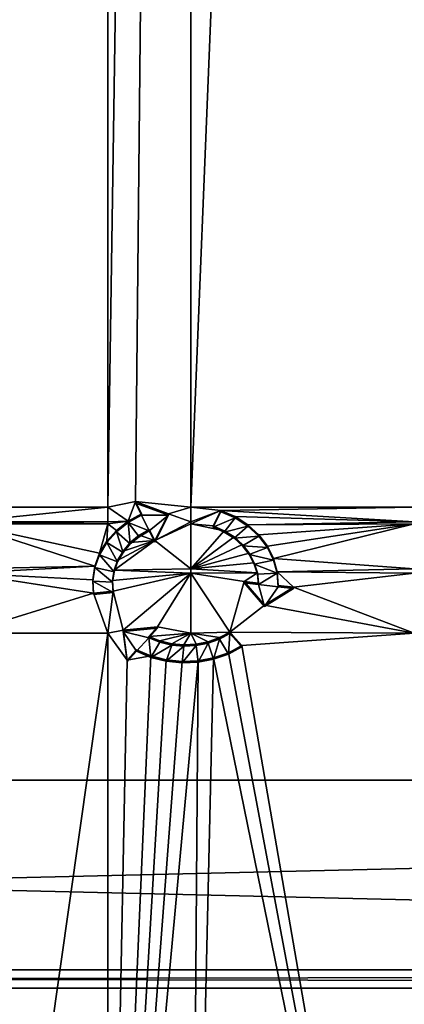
# Model space of a CAD drawing. Extents: x 0 to 895, y 0 to 479.
# Tile 23 of 30: x 458 to 473, y 24 to 62. Entities that reach past the tile are written whole.
import ezdxf

# ---------------------------------------------------------------- set-up
doc = ezdxf.new("R2010")
doc.units = 0

msp = doc.modelspace()

# ---------------------------------------------------------------- linework, layer by layer
for points in [[(788.799988, 448.7229), (788.799988, 25.122911), (106.199982, 448.7229)], [(106.199982, 448.7229), (788.799988, 25.122911), (106.199982, 25.122911)], [(788.099976, 448.022888, 395.237183), (788.099976, 25.822908, 131.417313), (106.899979, 448.022888, 395.237183)], [(106.899979, 448.022888, 395.237183), (788.099976, 25.822908, 131.417313), (106.899979, 25.822908, 131.417313)], [(788.099976, 25.822908, 0.7), (788.099976, 448.022888, 0.7), (106.899979, 25.822908, 0.7)], [(106.899979, 25.822908, 0.7), (788.099976, 448.022888, 0.7), (106.899979, 448.022888, 0.7)], [(461.522308, 43.612331, 149.254715), (461.522308, 255.127777, 281.424225), (455.999817, 43.612331, 149.254715)], [(455.999817, 43.612331, 149.254715), (461.522308, 255.127777, 281.424225), (455.999817, 255.127777, 281.424225)], [(462.585388, 43.829082, 149.390152), (464.709869, 255.127777, 281.424225), (461.522308, 43.612331, 149.254715)], [(461.522308, 43.612331, 149.254715), (464.709869, 255.127777, 281.424225), (461.522308, 255.127777, 281.424225)], [(462.585388, 43.829082, 149.390152), (464.709869, 43.612331, 149.254715), (464.709869, 255.127777, 281.424225)], [(464.709869, 43.612331, 149.254715), (473.293152, 43.612331, 149.254715), (473.293152, 255.127777, 281.424225)], [(464.709869, 43.612331, 149.254715), (473.293152, 255.127777, 281.424225), (464.709869, 255.127777, 281.424225)], [(461.522308, 43.047993, 148.902084), (461.522308, 43.612331, 149.254715), (455.999817, 43.047993, 148.902084)], [(455.999817, 43.047993, 148.902084), (461.522308, 43.612331, 149.254715), (455.999817, 43.612331, 149.254715)], [(462.29776, 43.078899, 148.921387), (462.585388, 43.829082, 149.390152), (461.522308, 43.612331, 149.254715)], [(461.522308, 43.047993, 148.902084), (462.29776, 43.078899, 148.921387), (461.522308, 43.612331, 149.254715)], [(462.812347, 43.364407, 149.099792), (462.585388, 43.829082, 149.390152), (462.29776, 43.078899, 148.921387)], [(463.847504, 43.359936, 149.097), (464.709869, 43.612331, 149.254715), (462.585388, 43.829082, 149.390152)], [(462.585388, 43.776096, 149.47496), (463.847504, 43.306946, 149.181793), (462.585388, 43.829082, 149.390152)], [(462.585388, 43.829082, 149.390152), (463.847504, 43.306946, 149.181793), (463.847504, 43.359936, 149.097)], [(462.812347, 43.364407, 149.099792), (462.585388, 43.776096, 149.47496), (462.585388, 43.829082, 149.390152)], [(462.812347, 43.311417, 149.184601), (462.585388, 43.776096, 149.47496), (462.812347, 43.364407, 149.099792)], [(462.812347, 43.311417, 149.184601), (463.847504, 43.306946, 149.181793), (462.585388, 43.776096, 149.47496)], [(463.847504, 43.359936, 149.097), (464.709869, 43.047993, 148.902084), (464.709869, 43.612331, 149.254715)], [(464.709869, 43.047993, 148.902084), (465.864563, 43.494343, 149.180984), (464.709869, 43.612331, 149.254715)], [(465.864563, 43.494343, 149.180984), (473.293152, 43.612331, 149.254715), (464.709869, 43.612331, 149.254715)], [(465.864563, 43.494343, 149.180984), (473.293152, 43.047993, 148.902084), (473.293152, 43.612331, 149.254715)], [(462.812347, 43.311417, 149.184601), (462.812347, 43.364407, 149.099792), (462.29776, 43.078899, 148.921387)], [(462.812347, 43.311417, 149.184601), (462.29776, 43.078899, 148.921387), (462.29776, 43.025909, 149.006195)], [(462.29776, 43.025909, 149.006195), (463.106567, 42.709053, 148.808197), (462.812347, 43.311417, 149.184601)], [(462.812347, 43.311417, 149.184601), (463.106567, 42.709053, 148.808197), (463.847504, 43.306946, 149.181793)], [(463.106567, 42.709053, 148.808197), (463.317932, 42.276321, 148.537796), (463.847504, 43.306946, 149.181793)], [(463.317932, 42.329311, 148.452988), (464.709869, 43.047993, 148.902084), (463.847504, 43.359936, 149.097)], [(463.847504, 43.306946, 149.181793), (463.317932, 42.276321, 148.537796), (463.847504, 43.359936, 149.097)], [(463.847504, 43.359936, 149.097), (463.317932, 42.276321, 148.537796), (463.317932, 42.329311, 148.452988)], [(464.709869, 42.97459, 148.856201), (465.572235, 42.895824, 148.806992), (465.864563, 43.494343, 149.180984)], [(464.709869, 42.97459, 148.856201), (465.864563, 43.494343, 149.180984), (464.709869, 43.047993, 148.902084)], [(465.572235, 42.895824, 148.806992), (465.864563, 43.441357, 149.265793), (465.864563, 43.494343, 149.180984)], [(465.572235, 42.842834, 148.891785), (465.864563, 43.441357, 149.265793), (465.572235, 42.895824, 148.806992)], [(465.864563, 43.441357, 149.265793), (465.572235, 42.842834, 148.891785), (466.410309, 43.20097, 149.115585)], [(466.410309, 43.20097, 149.115585), (465.572235, 42.842834, 148.891785), (465.99176, 42.658955, 148.776886)], [(466.410309, 43.25396, 149.030792), (473.293152, 43.047993, 148.902084), (465.864563, 43.494343, 149.180984)], [(466.410309, 43.20097, 149.115585), (466.410309, 43.25396, 149.030792), (465.864563, 43.494343, 149.180984)], [(466.410309, 43.20097, 149.115585), (465.864563, 43.494343, 149.180984), (465.864563, 43.441357, 149.265793)], [(466.410309, 43.20097, 149.115585), (465.99176, 42.658955, 148.776886), (466.8992, 42.884678, 148.917923)], [(466.8992, 42.937668, 148.83313), (473.293152, 43.047993, 148.902084), (466.410309, 43.25396, 149.030792)], [(466.8992, 42.884678, 148.917923), (466.8992, 42.937668, 148.83313), (466.410309, 43.25396, 149.030792)], [(466.8992, 42.884678, 148.917923), (466.410309, 43.25396, 149.030792), (466.410309, 43.20097, 149.115585)], [(455.999817, 42.97459, 148.856201), (461.522308, 42.97459, 148.856201), (461.522308, 43.047993, 148.902084)], [(461.522308, 43.047993, 148.902084), (455.999817, 43.047993, 148.902084), (455.999817, 42.97459, 148.856201)], [(461.198029, 41.842133, 148.14856), (461.522308, 42.97459, 148.856201), (455.999817, 42.97459, 148.856201)], [(461.198029, 41.842133, 148.14856), (455.999817, 42.97459, 148.856201), (461.015839, 41.344048, 147.837326)], [(461.015839, 41.344048, 147.837326), (455.999817, 42.97459, 148.856201), (455.999817, 41.24585, 147.77597)], [(461.478424, 42.306274, 148.438583), (461.522308, 42.97459, 148.856201), (461.198029, 41.842133, 148.14856)], [(461.478424, 42.306274, 148.438583), (461.848663, 42.722641, 148.698776), (461.522308, 42.97459, 148.856201)], [(461.522308, 42.97459, 148.856201), (461.848663, 42.722641, 148.698776), (462.29776, 43.078899, 148.921387)], [(461.522308, 42.97459, 148.856201), (462.29776, 43.078899, 148.921387), (461.522308, 43.047993, 148.902084)], [(462.29776, 43.025909, 149.006195), (462.29776, 43.078899, 148.921387), (461.848663, 42.722641, 148.698776)], [(462.29776, 43.025909, 149.006195), (461.848663, 42.722641, 148.698776), (461.848663, 42.669655, 148.783585)], [(461.848663, 42.669655, 148.783585), (462.38028, 42.201488, 148.491028), (462.29776, 43.025909, 149.006195)], [(462.29776, 43.025909, 149.006195), (462.38028, 42.201488, 148.491028), (462.718109, 42.481304, 148.665894)], [(462.29776, 43.025909, 149.006195), (462.718109, 42.481304, 148.665894), (463.106567, 42.709053, 148.808197)], [(463.317932, 42.329311, 148.452988), (464.709869, 42.97459, 148.856201), (464.709869, 43.047993, 148.902084)], [(464.709869, 41.24585, 147.77597), (464.709869, 42.97459, 148.856201), (463.317932, 42.329311, 148.452988)], [(465.99176, 42.711945, 148.692093), (465.572235, 42.895824, 148.806992), (464.709869, 42.97459, 148.856201)], [(464.709869, 41.24585, 147.77597), (465.99176, 42.711945, 148.692093), (464.709869, 42.97459, 148.856201)], [(465.572235, 42.842834, 148.891785), (465.572235, 42.895824, 148.806992), (465.99176, 42.658955, 148.776886)], [(465.99176, 42.658955, 148.776886), (465.572235, 42.895824, 148.806992), (465.99176, 42.711945, 148.692093)], [(466.8992, 42.884678, 148.917923), (465.99176, 42.658955, 148.776886), (466.368896, 42.417915, 148.626266)], [(466.8992, 42.884678, 148.917923), (466.368896, 42.417915, 148.626266), (467.316772, 42.501808, 148.678711)], [(466.8992, 42.937668, 148.83313), (473.293152, 42.97459, 148.856201), (473.293152, 43.047993, 148.902084)], [(467.316772, 42.554825, 148.593903), (473.293152, 42.97459, 148.856201), (466.8992, 42.937668, 148.83313)], [(467.316772, 42.501808, 148.678711), (467.316772, 42.554825, 148.593903), (466.8992, 42.937668, 148.83313)], [(467.316772, 42.501808, 148.678711), (466.8992, 42.937668, 148.83313), (466.8992, 42.884678, 148.917923)], [(467.650543, 42.116821, 148.320206), (473.293152, 42.97459, 148.856201), (467.316772, 42.554825, 148.593903)], [(467.890625, 41.636703, 148.020203), (473.293152, 42.97459, 148.856201), (467.650543, 42.116821, 148.320206)], [(467.890625, 41.636703, 148.020203), (473.293152, 41.24585, 147.77597), (473.293152, 42.97459, 148.856201)], [(461.848663, 42.669655, 148.783585), (461.848663, 42.722641, 148.698776), (461.478424, 42.306274, 148.438583)], [(461.848663, 42.669655, 148.783585), (461.478424, 42.306274, 148.438583), (461.478424, 42.253284, 148.523407)], [(461.478424, 42.253284, 148.523407), (462.102661, 41.87751, 148.288589), (461.848663, 42.669655, 148.783585)], [(461.848663, 42.669655, 148.783585), (462.102661, 41.87751, 148.288589), (462.38028, 42.201488, 148.491028)], [(463.317932, 42.329311, 148.452988), (462.718109, 42.53429, 148.581085), (462.38028, 42.254478, 148.406219)], [(462.718109, 42.481304, 148.665894), (462.38028, 42.254478, 148.406219), (462.718109, 42.53429, 148.581085)], [(462.38028, 42.201488, 148.491028), (462.38028, 42.254478, 148.406219), (462.718109, 42.481304, 148.665894)], [(463.106567, 42.762039, 148.723389), (462.718109, 42.53429, 148.581085), (463.317932, 42.329311, 148.452988)], [(463.106567, 42.709053, 148.808197), (462.718109, 42.53429, 148.581085), (463.106567, 42.762039, 148.723389)], [(462.718109, 42.481304, 148.665894), (462.718109, 42.53429, 148.581085), (463.106567, 42.709053, 148.808197)], [(463.317932, 42.329311, 148.452988), (463.106567, 42.709053, 148.808197), (463.106567, 42.762039, 148.723389)], [(463.317932, 42.276321, 148.537796), (463.106567, 42.709053, 148.808197), (463.317932, 42.329311, 148.452988)], [(466.368896, 42.470901, 148.541458), (465.99176, 42.711945, 148.692093), (464.709869, 41.24585, 147.77597)], [(464.709869, 41.24585, 147.77597), (466.692932, 42.179585, 148.359436), (466.368896, 42.470901, 148.541458)], [(465.99176, 42.658955, 148.776886), (465.99176, 42.711945, 148.692093), (466.368896, 42.417915, 148.626266)], [(466.368896, 42.417915, 148.626266), (465.99176, 42.711945, 148.692093), (466.368896, 42.470901, 148.541458)], [(467.316772, 42.501808, 148.678711), (466.368896, 42.417915, 148.626266), (466.692932, 42.126595, 148.444229)], [(466.368896, 42.417915, 148.626266), (466.368896, 42.470901, 148.541458), (466.692932, 42.126595, 148.444229)], [(466.692932, 42.126595, 148.444229), (466.368896, 42.470901, 148.541458), (466.692932, 42.179585, 148.359436)], [(467.316772, 42.501808, 148.678711), (466.692932, 42.126595, 148.444229), (467.650543, 42.063831, 148.405014)], [(467.650543, 42.063831, 148.405014), (467.650543, 42.116821, 148.320206), (467.316772, 42.554825, 148.593903)], [(467.650543, 42.063831, 148.405014), (467.316772, 42.554825, 148.593903), (467.316772, 42.501808, 148.678711)], [(461.478424, 42.253284, 148.523407), (461.478424, 42.306274, 148.438583), (461.198029, 41.842133, 148.14856)], [(461.478424, 42.253284, 148.523407), (461.198029, 41.842133, 148.14856), (461.198029, 41.789143, 148.233368)], [(461.198029, 41.789143, 148.233368), (461.893127, 41.5186, 148.064331), (461.478424, 42.253284, 148.523407)], [(461.478424, 42.253284, 148.523407), (461.893127, 41.5186, 148.064331), (462.102661, 41.87751, 148.288589)], [(463.317932, 42.329311, 148.452988), (461.893127, 41.571587, 147.979507), (461.75766, 41.187943, 147.739777)], [(463.317932, 42.329311, 148.452988), (461.75766, 41.187943, 147.739777), (464.709869, 41.24585, 147.77597)], [(462.102661, 41.930496, 148.203796), (461.893127, 41.571587, 147.979507), (463.317932, 42.329311, 148.452988)], [(463.317932, 42.329311, 148.452988), (462.38028, 42.254478, 148.406219), (462.102661, 41.930496, 148.203796)], [(462.38028, 42.201488, 148.491028), (462.102661, 41.930496, 148.203796), (462.38028, 42.254478, 148.406219)], [(462.102661, 41.87751, 148.288589), (462.102661, 41.930496, 148.203796), (462.38028, 42.201488, 148.491028)], [(464.709869, 41.24585, 147.77597), (466.954681, 41.846245, 148.151138), (466.692932, 42.179585, 148.359436)], [(466.692932, 42.126595, 148.444229), (466.692932, 42.179585, 148.359436), (466.954681, 41.793259, 148.235947)], [(466.954681, 41.793259, 148.235947), (466.692932, 42.179585, 148.359436), (466.954681, 41.846245, 148.151138)], [(467.650543, 42.063831, 148.405014), (466.692932, 42.126595, 148.444229), (466.954681, 41.793259, 148.235947)], [(467.650543, 42.063831, 148.405014), (466.954681, 41.793259, 148.235947), (467.890625, 41.583717, 148.105011)], [(467.890625, 41.583717, 148.105011), (467.890625, 41.636703, 148.020203), (467.650543, 42.116821, 148.320206)], [(467.890625, 41.583717, 148.105011), (467.650543, 42.116821, 148.320206), (467.650543, 42.063831, 148.405014)], [(461.198029, 41.789143, 148.233368), (461.198029, 41.842133, 148.14856), (461.015839, 41.344048, 147.837326)], [(461.198029, 41.789143, 148.233368), (461.015839, 41.344048, 147.837326), (461.015839, 41.291058, 147.922134)], [(461.015839, 41.291058, 147.922134), (461.75766, 41.134953, 147.824585), (461.198029, 41.789143, 148.233368)], [(461.198029, 41.789143, 148.233368), (461.75766, 41.134953, 147.824585), (461.893127, 41.5186, 148.064331)], [(462.102661, 41.87751, 148.288589), (461.893127, 41.571587, 147.979507), (462.102661, 41.930496, 148.203796)], [(461.893127, 41.5186, 148.064331), (461.893127, 41.571587, 147.979507), (462.102661, 41.87751, 148.288589)], [(467.146729, 41.480362, 147.922516), (466.954681, 41.846245, 148.151138), (464.709869, 41.24585, 147.77597)], [(466.954681, 41.793259, 148.235947), (466.954681, 41.846245, 148.151138), (467.146729, 41.427376, 148.007324)], [(467.146729, 41.427376, 148.007324), (466.954681, 41.846245, 148.151138), (467.146729, 41.480362, 147.922516)], [(467.890625, 41.583717, 148.105011), (466.954681, 41.793259, 148.235947), (467.146729, 41.427376, 148.007324)], [(460.937286, 40.826828, 147.51413), (461.015839, 41.344048, 147.837326), (455.999817, 41.074276, 147.668762)], [(455.999817, 41.074276, 147.668762), (461.015839, 41.344048, 147.837326), (455.999817, 41.24585, 147.77597)], [(461.015839, 41.291058, 147.922134), (461.015839, 41.344048, 147.837326), (460.937286, 40.826828, 147.51413)], [(461.015839, 41.291058, 147.922134), (460.937286, 40.826828, 147.51413), (460.937286, 40.773838, 147.598938)], [(460.937286, 40.773838, 147.598938), (461.700073, 40.73745, 147.576218), (461.015839, 41.291058, 147.922134)], [(461.015839, 41.291058, 147.922134), (461.700073, 40.73745, 147.576218), (461.75766, 41.134953, 147.824585)], [(461.893127, 41.5186, 148.064331), (461.75766, 41.187943, 147.739777), (461.893127, 41.571587, 147.979507)], [(461.75766, 41.134953, 147.824585), (461.75766, 41.187943, 147.739777), (461.893127, 41.5186, 148.064331)], [(464.709869, 41.24585, 147.77597), (467.26355, 41.092335, 147.680038), (467.146729, 41.480362, 147.922516)], [(467.890625, 41.583717, 148.105011), (467.146729, 41.427376, 148.007324), (468.029877, 41.075768, 147.787613)], [(467.146729, 41.427376, 148.007324), (467.146729, 41.480362, 147.922516), (467.26355, 41.039349, 147.764847)], [(467.26355, 41.039349, 147.764847), (467.146729, 41.480362, 147.922516), (467.26355, 41.092335, 147.680038)], [(468.029877, 41.075768, 147.787613), (467.146729, 41.427376, 148.007324), (467.26355, 41.039349, 147.764847)], [(468.029877, 41.128754, 147.702805), (473.293152, 41.24585, 147.77597), (467.890625, 41.636703, 148.020203)], [(468.029877, 41.075768, 147.787613), (468.029877, 41.128754, 147.702805), (467.890625, 41.636703, 148.020203)], [(468.029877, 41.075768, 147.787613), (467.890625, 41.636703, 148.020203), (467.890625, 41.583717, 148.105011)], [(460.964691, 40.305824, 147.188583), (460.937286, 40.826828, 147.51413), (455.999817, 41.074276, 147.668762)], [(455.999817, 38.775982, 146.232635), (460.964691, 40.305824, 147.188583), (455.999817, 41.074276, 147.668762)], [(461.700073, 40.79044, 147.491409), (464.709869, 41.074276, 147.668762), (461.75766, 41.187943, 147.739777)], [(461.75766, 41.134953, 147.824585), (461.700073, 40.79044, 147.491409), (461.75766, 41.187943, 147.739777)], [(461.700073, 40.73745, 147.576218), (461.700073, 40.79044, 147.491409), (461.75766, 41.134953, 147.824585)], [(461.722046, 40.390404, 147.241425), (464.709869, 41.074276, 147.668762), (461.700073, 40.79044, 147.491409)], [(462.110474, 38.891644, 146.304901), (464.709869, 41.074276, 147.668762), (461.722046, 40.390404, 147.241425)], [(461.75766, 41.187943, 147.739777), (464.709869, 41.074276, 147.668762), (464.709869, 41.24585, 147.77597)], [(463.427734, 39.018005, 146.383865), (464.709869, 41.074276, 147.668762), (462.110474, 38.891644, 146.304901)], [(463.427734, 39.018005, 146.383865), (464.709869, 38.775982, 146.232635), (464.709869, 41.074276, 147.668762)], [(464.709869, 41.24585, 147.77597), (464.709869, 41.074276, 147.668762), (467.26355, 41.092335, 147.680038)], [(466.754303, 40.754318, 147.468826), (467.26355, 41.092335, 147.680038), (464.709869, 41.074276, 147.668762)], [(466.754303, 40.754318, 147.468826), (464.709869, 41.074276, 147.668762), (466.205688, 38.815411, 146.257263)], [(466.205688, 38.815411, 146.257263), (464.709869, 41.074276, 147.668762), (464.709869, 38.775982, 146.232635)], [(467.30188, 40.693165, 147.430634), (467.26355, 41.092335, 147.680038), (466.754303, 40.754318, 147.468826)], [(467.26355, 41.039349, 147.764847), (467.26355, 41.092335, 147.680038), (467.30188, 40.640175, 147.515427)], [(467.30188, 40.640175, 147.515427), (467.26355, 41.092335, 147.680038), (467.30188, 40.693165, 147.430634)], [(468.029877, 41.075768, 147.787613), (467.26355, 41.039349, 147.764847), (467.30188, 40.640175, 147.515427)], [(468.029877, 41.075768, 147.787613), (467.30188, 40.640175, 147.515427), (468.064148, 40.555088, 147.46225)], [(468.029877, 41.128754, 147.702805), (473.293152, 41.074276, 147.668762), (473.293152, 41.24585, 147.77597)], [(468.064148, 40.608078, 147.377441), (468.652161, 40.542423, 147.336426), (468.029877, 41.128754, 147.702805)], [(468.029877, 41.128754, 147.702805), (468.652161, 40.542423, 147.336426), (473.293152, 41.074276, 147.668762)], [(468.064148, 40.555088, 147.46225), (468.064148, 40.608078, 147.377441), (468.029877, 41.128754, 147.702805)], [(468.064148, 40.555088, 147.46225), (468.029877, 41.128754, 147.702805), (468.029877, 41.075768, 147.787613)], [(473.293152, 41.074276, 147.668762), (468.652161, 40.542423, 147.336426), (473.293152, 38.775982, 146.232635)], [(460.937286, 40.773838, 147.598938), (460.937286, 40.826828, 147.51413), (460.964691, 40.305824, 147.188583)], [(460.937286, 40.773838, 147.598938), (460.964691, 40.305824, 147.188583), (460.964691, 40.252834, 147.273392)], [(460.964691, 40.252834, 147.273392), (461.722046, 40.337414, 147.326233), (460.937286, 40.773838, 147.598938)], [(460.937286, 40.773838, 147.598938), (461.722046, 40.337414, 147.326233), (461.700073, 40.73745, 147.576218)], [(461.700073, 40.73745, 147.576218), (461.722046, 40.390404, 147.241425), (461.700073, 40.79044, 147.491409)], [(461.722046, 40.337414, 147.326233), (461.722046, 40.390404, 147.241425), (461.700073, 40.73745, 147.576218)], [(466.205688, 38.815411, 146.257263), (467.541992, 39.850056, 146.903778), (466.754303, 40.754318, 147.468826)], [(466.754303, 40.701328, 147.553619), (467.30188, 40.640175, 147.515427), (466.754303, 40.754318, 147.468826)], [(466.754303, 40.754318, 147.468826), (467.30188, 40.640175, 147.515427), (467.30188, 40.693165, 147.430634)], [(467.541992, 39.850056, 146.903778), (466.754303, 40.701328, 147.553619), (466.754303, 40.754318, 147.468826)], [(467.541992, 39.797066, 146.988586), (466.754303, 40.701328, 147.553619), (467.541992, 39.850056, 146.903778)], [(467.30188, 40.640175, 147.515427), (466.754303, 40.701328, 147.553619), (467.541992, 39.797066, 146.988586)], [(468.064148, 40.555088, 147.46225), (467.30188, 40.640175, 147.515427), (467.541992, 39.797066, 146.988586)], [(468.064148, 40.555088, 147.46225), (467.541992, 39.797066, 146.988586), (468.652161, 40.489433, 147.421219)], [(473.293152, 38.775982, 146.232635), (468.652161, 40.542423, 147.336426), (467.541992, 39.850056, 146.903778)], [(468.652161, 40.489433, 147.421219), (467.541992, 39.797066, 146.988586), (468.652161, 40.542423, 147.336426)], [(468.652161, 40.542423, 147.336426), (467.541992, 39.797066, 146.988586), (467.541992, 39.850056, 146.903778)], [(468.064148, 40.555088, 147.46225), (468.652161, 40.489433, 147.421219), (468.064148, 40.608078, 147.377441)], [(468.064148, 40.608078, 147.377441), (468.652161, 40.489433, 147.421219), (468.652161, 40.542423, 147.336426)], [(461.522308, 38.775982, 146.232635), (460.964691, 40.305824, 147.188583), (455.999817, 38.775982, 146.232635)], [(461.522308, 38.775982, 146.232635), (461.722046, 40.390404, 147.241425), (460.964691, 40.305824, 147.188583)], [(461.722046, 40.337414, 147.326233), (460.964691, 40.252834, 147.273392), (461.722046, 40.390404, 147.241425)], [(461.722046, 40.390404, 147.241425), (460.964691, 40.252834, 147.273392), (460.964691, 40.305824, 147.188583)], [(462.110474, 38.891644, 146.304901), (461.722046, 40.390404, 147.241425), (461.522308, 38.775982, 146.232635)], [(467.541992, 39.850056, 146.903778), (466.205688, 38.815411, 146.257263), (473.293152, 38.775982, 146.232635)], [(462.110474, 38.891644, 146.304901), (463.427734, 38.965015, 146.468674), (463.427734, 39.018005, 146.383865)], [(463.091522, 38.646431, 146.151672), (464.709869, 38.775982, 146.232635), (463.427734, 39.018005, 146.383865)], [(463.427734, 38.965015, 146.468674), (463.091522, 38.593441, 146.236481), (463.427734, 39.018005, 146.383865)], [(463.427734, 39.018005, 146.383865), (463.091522, 38.593441, 146.236481), (463.091522, 38.646431, 146.151672)], [(455.999817, 38.775982, 146.232635), (455.999817, 0, 122.002708), (461.522308, 38.775982, 146.232635)], [(461.522308, 38.775982, 146.232635), (455.999817, 0, 122.002708), (461.522308, 0, 122.002708)], [(462.262451, 37.730129, 145.579117), (462.110474, 38.891644, 146.304901), (461.522308, 38.775982, 146.232635)], [(461.522308, 38.775982, 146.232635), (461.522308, 0, 122.002708), (462.262451, 37.730129, 145.579117)], [(462.110474, 38.838654, 146.389709), (463.427734, 38.965015, 146.468674), (462.110474, 38.891644, 146.304901)], [(463.091522, 38.593441, 146.236481), (463.427734, 38.965015, 146.468674), (462.110474, 38.838654, 146.389709)], [(462.262451, 37.730129, 145.579117), (462.110474, 38.838654, 146.389709), (462.110474, 38.891644, 146.304901)], [(462.262451, 37.677139, 145.66391), (462.110474, 38.838654, 146.389709), (462.262451, 37.730129, 145.579117)], [(462.623474, 38.076164, 145.913254), (463.091522, 38.593441, 146.236481), (462.110474, 38.838654, 146.389709)], [(462.623474, 38.076164, 145.913254), (462.110474, 38.838654, 146.389709), (462.262451, 37.677139, 145.66391)], [(463.091522, 38.646431, 146.151672), (463.518311, 38.475006, 146.044556), (464.709869, 38.775982, 146.232635)], [(463.091522, 38.593441, 146.236481), (463.518311, 38.475006, 146.044556), (463.091522, 38.646431, 146.151672)], [(464.709869, 38.775982, 146.232635), (463.518311, 38.475006, 146.044556), (463.972992, 38.366795, 145.976944)], [(463.972992, 38.366795, 145.976944), (464.442627, 38.324894, 145.950745), (464.709869, 38.775982, 146.232635)], [(464.709869, 38.775982, 146.232635), (464.442627, 38.324894, 145.950745), (464.91391, 38.350464, 145.966721)], [(466.205688, 38.815411, 146.257263), (464.709869, 38.775982, 146.232635), (465.808136, 38.599251, 146.122208)], [(465.808136, 38.599251, 146.122208), (464.709869, 38.775982, 146.232635), (465.373444, 38.442791, 146.024414)], [(464.709869, 38.775982, 146.232635), (464.91391, 38.350464, 145.966721), (465.373444, 38.442791, 146.024414)], [(466.205688, 38.762421, 146.342072), (466.205688, 38.815411, 146.257263), (465.808136, 38.546265, 146.207001)], [(465.808136, 38.546265, 146.207001), (466.205688, 38.815411, 146.257263), (465.808136, 38.599251, 146.122208)], [(466.152405, 37.967861, 145.845581), (466.205688, 38.762421, 146.342072), (465.808136, 38.546265, 146.207001)], [(466.670715, 38.248478, 146.02092), (466.205688, 38.762421, 146.342072), (466.152405, 37.967861, 145.845581)], [(473.293152, 38.775982, 146.232635), (466.205688, 38.815411, 146.257263), (466.670715, 38.301468, 145.936111)], [(466.205688, 38.762421, 146.342072), (466.670715, 38.248478, 146.02092), (466.205688, 38.815411, 146.257263)], [(466.205688, 38.815411, 146.257263), (466.670715, 38.248478, 146.02092), (466.670715, 38.301468, 145.936111)], [(473.293152, 38.775982, 146.232635), (466.670715, 38.301468, 145.936111), (473.293152, 0, 122.002708)], [(463.172333, 37.840992, 145.766296), (463.091522, 38.593441, 146.236481), (462.623474, 38.076164, 145.913254)], [(463.518311, 38.42202, 146.129349), (463.518311, 38.475006, 146.044556), (463.091522, 38.593441, 146.236481)], [(463.172333, 37.840992, 145.766296), (463.518311, 38.42202, 146.129349), (463.091522, 38.593441, 146.236481)], [(463.172333, 37.840992, 145.766296), (463.972992, 38.313805, 146.061752), (463.518311, 38.42202, 146.129349)], [(463.760681, 37.68927, 145.671509), (463.972992, 38.313805, 146.061752), (463.172333, 37.840992, 145.766296)], [(463.518311, 38.42202, 146.129349), (463.972992, 38.366795, 145.976944), (463.518311, 38.475006, 146.044556)], [(463.972992, 38.313805, 146.061752), (463.972992, 38.366795, 145.976944), (463.518311, 38.42202, 146.129349)], [(463.760681, 37.68927, 145.671509), (464.442627, 38.271904, 146.035553), (463.972992, 38.313805, 146.061752)], [(464.371033, 37.625549, 145.631668), (464.442627, 38.271904, 146.035553), (463.760681, 37.68927, 145.671509)], [(463.972992, 38.313805, 146.061752), (464.442627, 38.324894, 145.950745), (463.972992, 38.366795, 145.976944)], [(464.442627, 38.271904, 146.035553), (464.442627, 38.324894, 145.950745), (463.972992, 38.313805, 146.061752)], [(464.985199, 37.651688, 145.64801), (464.91391, 38.297474, 146.051544), (464.371033, 37.625549, 145.631668)], [(464.371033, 37.625549, 145.631668), (464.91391, 38.297474, 146.051544), (464.442627, 38.271904, 146.035553)], [(464.91391, 38.297474, 146.051544), (464.91391, 38.350464, 145.966721), (464.442627, 38.271904, 146.035553)], [(464.442627, 38.271904, 146.035553), (464.91391, 38.350464, 145.966721), (464.442627, 38.324894, 145.950745)], [(465.373444, 38.389801, 146.109222), (465.373444, 38.442791, 146.024414), (464.91391, 38.297474, 146.051544)], [(464.91391, 38.297474, 146.051544), (465.373444, 38.442791, 146.024414), (464.91391, 38.350464, 145.966721)], [(464.985199, 37.651688, 145.64801), (465.373444, 38.389801, 146.109222), (464.91391, 38.297474, 146.051544)], [(465.58493, 37.766933, 145.720016), (465.373444, 38.389801, 146.109222), (464.985199, 37.651688, 145.64801)], [(465.808136, 38.546265, 146.207001), (465.808136, 38.599251, 146.122208), (465.373444, 38.389801, 146.109222)], [(465.373444, 38.389801, 146.109222), (465.808136, 38.599251, 146.122208), (465.373444, 38.442791, 146.024414)], [(465.58493, 37.766933, 145.720016), (465.808136, 38.546265, 146.207001), (465.373444, 38.389801, 146.109222)], [(466.152405, 37.967861, 145.845581), (465.808136, 38.546265, 146.207001), (465.58493, 37.766933, 145.720016)], [(466.670715, 38.301468, 145.936111), (466.152405, 38.020851, 145.760757), (473.293152, 0, 122.002708)], [(466.152405, 37.967861, 145.845581), (466.152405, 38.020851, 145.760757), (466.670715, 38.301468, 145.936111)], [(466.152405, 37.967861, 145.845581), (466.670715, 38.301468, 145.936111), (466.670715, 38.248478, 146.02092)], [(461.522308, 0, 122.002708), (463.760681, 37.742256, 145.5867), (463.172333, 37.893982, 145.681488)], [(462.262451, 37.730129, 145.579117), (461.522308, 0, 122.002708), (463.172333, 37.893982, 145.681488)], [(462.262451, 37.730129, 145.579117), (463.172333, 37.893982, 145.681488), (462.623474, 38.12915, 145.828461)], [(462.623474, 38.076164, 145.913254), (462.262451, 37.677139, 145.66391), (462.623474, 38.12915, 145.828461)], [(462.623474, 38.12915, 145.828461), (462.262451, 37.677139, 145.66391), (462.262451, 37.730129, 145.579117)], [(462.623474, 38.076164, 145.913254), (462.623474, 38.12915, 145.828461), (463.172333, 37.893982, 145.681488)], [(462.623474, 38.076164, 145.913254), (463.172333, 37.893982, 145.681488), (463.172333, 37.840992, 145.766296)], [(463.172333, 37.840992, 145.766296), (463.172333, 37.893982, 145.681488), (463.760681, 37.742256, 145.5867)], [(473.293152, 0, 122.002708), (466.152405, 38.020851, 145.760757), (465.58493, 37.819923, 145.635223)], [(465.58493, 37.766933, 145.720016), (465.58493, 37.819923, 145.635223), (466.152405, 38.020851, 145.760757)], [(465.58493, 37.766933, 145.720016), (466.152405, 38.020851, 145.760757), (466.152405, 37.967861, 145.845581)], [(461.522308, 0, 122.002708), (464.371033, 37.678539, 145.546875), (463.760681, 37.742256, 145.5867)], [(464.709869, 0, 122.002708), (464.985199, 37.704678, 145.563217), (461.522308, 0, 122.002708)], [(461.522308, 0, 122.002708), (464.985199, 37.704678, 145.563217), (464.371033, 37.678539, 145.546875)], [(463.172333, 37.840992, 145.766296), (463.760681, 37.742256, 145.5867), (463.760681, 37.68927, 145.671509)], [(463.760681, 37.68927, 145.671509), (463.760681, 37.742256, 145.5867), (464.371033, 37.678539, 145.546875)], [(463.760681, 37.68927, 145.671509), (464.371033, 37.678539, 145.546875), (464.371033, 37.625549, 145.631668)], [(464.371033, 37.625549, 145.631668), (464.371033, 37.678539, 145.546875), (464.985199, 37.704678, 145.563217)], [(464.371033, 37.625549, 145.631668), (464.985199, 37.704678, 145.563217), (464.985199, 37.651688, 145.64801)], [(473.293152, 0, 122.002708), (465.58493, 37.819923, 145.635223), (464.709869, 0, 122.002708)], [(464.709869, 0, 122.002708), (465.58493, 37.819923, 145.635223), (464.985199, 37.704678, 145.563217)], [(464.985199, 37.651688, 145.64801), (464.985199, 37.704678, 145.563217), (465.58493, 37.819923, 145.635223)], [(464.985199, 37.651688, 145.64801), (465.58493, 37.819923, 145.635223), (465.58493, 37.766933, 145.720016)], [(277.5, 33.122898, 15.652672), (617.5, 33.122898, 15.652672), (277.5, 25.122911, 15.652672)], [(277.5, 25.122911, 15.652672), (617.5, 33.122898, 15.652672), (617.5, 25.122911, 15.652672)], [(617.5, 33.122898, 116.152672), (277.5, 33.122898, 116.152672), (617.5, 25.122911, 116.152672)], [(617.5, 25.122911, 116.152672), (277.5, 33.122898, 116.152672), (277.5, 25.122911, 116.152672)], [(277.5, 33.122898, 15.652672), (277.5, 33.122898, 116.152672), (617.5, 33.122898, 15.652672)], [(617.5, 33.122898, 15.652672), (277.5, 33.122898, 116.152672), (617.5, 33.122898, 116.152672)], [(106.899979, 25.822908, 131.417313), (788.099976, 25.822908, 131.417313), (618, 25.822908, 116.652672)], [(618, 25.822908, 116.652672), (277, 25.822908, 116.652672), (106.899979, 25.822908, 131.417313)], [(788.099976, 25.822908, 0.7), (106.899979, 25.822908, 0.7), (277, 25.822908, 15.152672)], [(277, 25.822908, 15.152672), (618, 25.822908, 15.152672), (788.099976, 25.822908, 0.7)], [(618, 25.122911, 15.152672), (618, 25.822908, 15.152672), (277, 25.122911, 15.152672)], [(277, 25.122911, 15.152672), (618, 25.822908, 15.152672), (277, 25.822908, 15.152672)], [(277, 25.122911, 116.652672), (277, 25.822908, 116.652672), (618, 25.122911, 116.652672)], [(618, 25.122911, 116.652672), (277, 25.822908, 116.652672), (618, 25.822908, 116.652672)], [(0, 2.649605, 117.762466), (106.199982, 25.122911, 131.805344), (788.799988, 25.122911, 131.805344)], [(0, 2.649605, 117.762466), (788.799988, 25.122911, 131.805344), (895, 2.649605, 117.762466)], [(277, 25.122911, 15.152672), (106.199982, 25.122911), (618, 25.122911, 15.152672)], [(618, 25.122911, 15.152672), (106.199982, 25.122911), (788.799988, 25.122911)], [(106.199982, 25.122911, 131.805344), (277, 25.122911, 116.652672), (618, 25.122911, 116.652672)], [(106.199982, 25.122911, 131.805344), (618, 25.122911, 116.652672), (788.799988, 25.122911, 131.805344)], [(277.5, 25.122911, 116.152672), (277.5, 25.122911, 15.652672), (617.5, 25.122911, 116.152672)], [(617.5, 25.122911, 116.152672), (277.5, 25.122911, 15.652672), (617.5, 25.122911, 15.652672)]]:
    msp.add_3dface(points)

doc.saveas('drawing.dxf')
